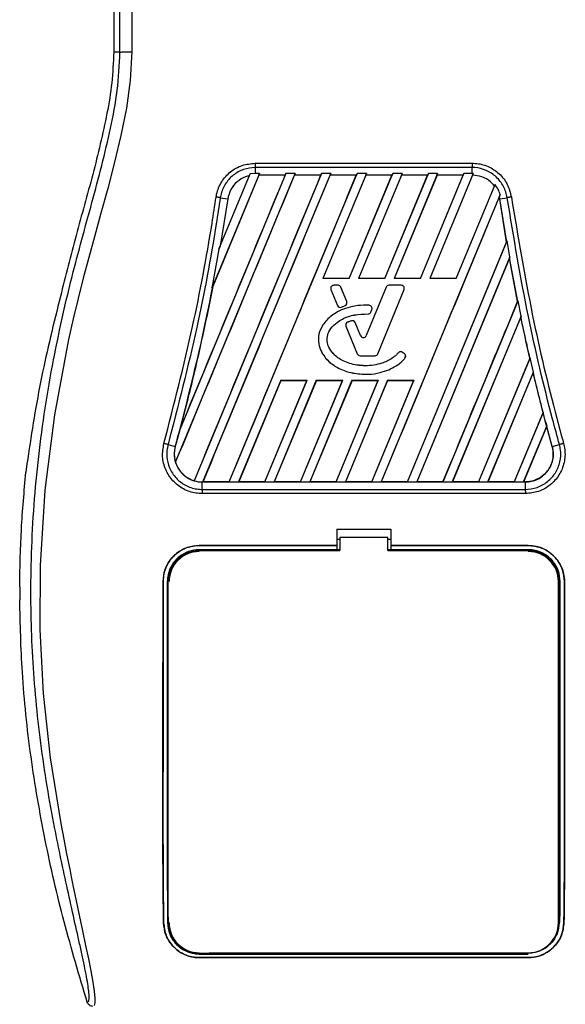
# Model space of a CAD drawing. Header units: millimetres. Extents: x 0 to 420, y 0 to 297.
# Tile 28 of 62: x 78.36 to 84.1, y 225.88 to 236.24. Entities that reach past the tile are written whole.
import ezdxf

# ---------------------------------------------------------------- set-up
doc = ezdxf.new("R2010")
doc.units = ezdxf.units.MM

msp = doc.modelspace()

# ---------------------------------------------------------------- linework, layer by layer
at = {"color": 7, "linetype": 'Continuous', "lineweight": 25}
for p, q in [((79.35188, 237.46562), (79.35188, 235.89627)), ((79.41754, 235.89627), (79.35188, 235.89627)), ((80.84137, 234.72786), (83.12276, 234.72786)), ((80.00185, 231.58193), (81.26054, 234.62069)), ((81.16312, 234.62069), (80.04962, 231.93247)), ((81.53778, 234.62069), (80.19843, 231.38721)), ((80.29076, 231.37491), (81.6352, 234.62069)), ((80.88588, 234.62069), (80.38538, 233.41238)), ((80.87941, 234.60162), (80.39443, 233.43132)), ((80.45854, 233.82421), (80.78638, 234.61568)), ((80.568, 231.37491), (81.91244, 234.62069)), ((80.78638, 234.61568), (80.77775, 234.59565)), ((80.84137, 234.62069), (80.78638, 234.61568)), ((80.84137, 234.68247), (80.84137, 234.62069)), ((83.12275, 234.68247), (80.84137, 234.68247)), ((80.88588, 234.62069), (80.84137, 234.62069)), ((80.87874, 234.60263), (80.88588, 234.62069)), ((81.1553, 234.60263), (80.87874, 234.60263)), ((80.87874, 234.60263), (80.87941, 234.60162)), ((81.15379, 234.60162), (80.87941, 234.60162)), ((81.1553, 234.60263), (81.15379, 234.60162)), ((81.1553, 234.60263), (81.16312, 234.62069)), ((81.26054, 234.62069), (81.16312, 234.62069)), ((81.26054, 234.62069), (81.2534, 234.60263)), ((81.52996, 234.60263), (81.2534, 234.60263)), ((81.25407, 234.60162), (81.2534, 234.60263)), ((81.52845, 234.60162), (81.25407, 234.60162)), ((81.52996, 234.60263), (81.52845, 234.60162)), ((81.52996, 234.60263), (81.53778, 234.62069)), ((81.6352, 234.62069), (81.53778, 234.62069)), ((82.00987, 234.62069), (81.55171, 233.5146)), ((82.0034, 234.60162), (81.55339, 233.51572)), ((81.6352, 234.62069), (81.62806, 234.60263)), ((81.90462, 234.60263), (81.62806, 234.60263)), ((81.62874, 234.60162), (81.62806, 234.60263)), ((81.90311, 234.60162), (81.62874, 234.60162)), ((81.8282, 233.51572), (82.27777, 234.60162)), ((81.82895, 233.5146), (82.2871, 234.62069)), ((81.90311, 234.60162), (81.90462, 234.60263)), ((81.91244, 234.62069), (81.90462, 234.60263)), ((82.00987, 234.62069), (81.91244, 234.62069)), ((82.38453, 234.62069), (81.92637, 233.5146)), ((82.37806, 234.60162), (81.92805, 233.51572)), ((82.00272, 234.60263), (82.00987, 234.62069)), ((82.27929, 234.60263), (82.00272, 234.60263)), ((82.00272, 234.60263), (82.0034, 234.60162)), ((82.27777, 234.60162), (82.0034, 234.60162)), ((82.20286, 233.51572), (82.65244, 234.60162)), ((82.20361, 233.5146), (82.66177, 234.62069)), ((82.27777, 234.60162), (82.27929, 234.60263)), ((82.2871, 234.62069), (82.27929, 234.60263)), ((82.38453, 234.62069), (82.2871, 234.62069)), ((82.75919, 234.62069), (82.30103, 233.5146)), ((82.75272, 234.60162), (82.30271, 233.51572)), ((82.37739, 234.60263), (82.38453, 234.62069)), ((82.65395, 234.60263), (82.37739, 234.60263)), ((82.37739, 234.60263), (82.37806, 234.60162)), ((82.65244, 234.60162), (82.37806, 234.60162)), ((82.57752, 233.51572), (83.0271, 234.60162)), ((82.57827, 233.5146), (83.03643, 234.62069)), ((82.65244, 234.60162), (82.65395, 234.60263)), ((82.66177, 234.62069), (82.65395, 234.60263)), ((82.75919, 234.62069), (82.66177, 234.62069)), ((83.13377, 234.62049), (82.6757, 233.5146)), ((82.75205, 234.60263), (82.75919, 234.62069)), ((83.02861, 234.60263), (82.75205, 234.60263)), ((82.75205, 234.60263), (82.75272, 234.60162)), ((83.0271, 234.60162), (82.75272, 234.60162)), ((83.0271, 234.60162), (83.02861, 234.60263)), ((83.03643, 234.62069), (83.02861, 234.60263)), ((83.12275, 234.62069), (83.03643, 234.62069)), ((83.12275, 234.62069), (83.12275, 234.68247)), ((83.13377, 234.62049), (83.12275, 234.62069)), ((83.1267, 234.6026), (83.13377, 234.62049)), ((82.95294, 233.5146), (83.36274, 234.50395)), ((83.36274, 234.50395), (83.35572, 234.48771)), ((83.41652, 234.39858), (82.16407, 231.37491)), ((83.40817, 234.37783), (83.41652, 234.39858)), ((80.551, 234.35247), (80.47063, 233.85372)), ((80.47333, 234.36516), (80.551, 234.35247)), ((83.40817, 234.37783), (83.4079, 234.37447)), ((83.41209, 234.35231), (83.4079, 234.37447)), ((83.41311, 234.35247), (83.40817, 234.37783)), ((83.41209, 234.35231), (83.41311, 234.35247)), ((83.48492, 233.89746), (83.41209, 234.35231)), ((83.41311, 234.35247), (83.49079, 234.36516)), ((83.48599, 233.89734), (83.41311, 234.35247)), ((82.44068, 231.37586), (83.48492, 233.89746)), ((82.44131, 231.37491), (83.49151, 233.91032)), ((83.48492, 233.89746), (83.48599, 233.89734)), ((83.49151, 233.91032), (83.48599, 233.89734)), ((83.51935, 233.74231), (83.49151, 233.91032)), ((80.45854, 233.82421), (80.38538, 233.41238)), ((80.47063, 233.85372), (80.45854, 233.82421)), ((83.51935, 233.74231), (82.53874, 231.37491)), ((83.51458, 233.72781), (82.54015, 231.37586)), ((83.51497, 233.73148), (83.51458, 233.72781)), ((83.60088, 233.27273), (83.51458, 233.72781)), ((83.51497, 233.73148), (83.51935, 233.74231)), ((83.60196, 233.27263), (83.51497, 233.73148)), ((81.55171, 233.5146), (81.55339, 233.51572)), ((81.82895, 233.5146), (81.55171, 233.5146)), ((81.8282, 233.51572), (81.55339, 233.51572)), ((81.8282, 233.51572), (81.82895, 233.5146)), ((81.92637, 233.5146), (81.92805, 233.51572)), ((82.20361, 233.5146), (81.92637, 233.5146)), ((82.20286, 233.51572), (81.92805, 233.51572)), ((82.20286, 233.51572), (82.20361, 233.5146)), ((82.30103, 233.5146), (82.30271, 233.51572)), ((82.57827, 233.5146), (82.30103, 233.5146)), ((82.57752, 233.51572), (82.30271, 233.51572)), ((82.57752, 233.51572), (82.57827, 233.5146)), ((82.95294, 233.5146), (82.6757, 233.5146)), ((80.38538, 233.41238), (80.39343, 233.43162)), ((80.39343, 233.43162), (80.39443, 233.43132)), ((81.63735, 233.39992), (81.63725, 233.39987)), ((81.63725, 233.39987), (81.70594, 233.23163)), ((81.63735, 233.39992), (81.70605, 233.23167)), ((81.66675, 233.44367), (81.66675, 233.44378)), ((81.71133, 233.44378), (81.66675, 233.44378)), ((81.71133, 233.44367), (81.66675, 233.44367)), ((81.71133, 233.44367), (81.71133, 233.44378)), ((81.74073, 233.42392), (81.74083, 233.42396)), ((81.80277, 233.27196), (81.74073, 233.42392)), ((81.80287, 233.272), (81.74083, 233.42396)), ((82.21609, 233.42396), (82.00796, 232.91418)), ((82.21619, 233.42392), (82.00806, 232.91414)), ((82.12988, 232.7229), (82.40629, 233.39992)), ((82.12998, 232.72286), (82.40639, 233.39987)), ((82.21619, 233.42392), (82.21609, 233.42396)), ((82.24559, 233.44367), (82.24559, 233.44378)), ((82.3769, 233.44378), (82.24559, 233.44378)), ((82.3769, 233.44367), (82.24559, 233.44367)), ((82.3769, 233.44367), (82.3769, 233.44378)), ((82.40629, 233.39992), (82.40639, 233.39987)), ((78.79115, 233.32511), (78.77823, 233.27306)), ((81.80277, 233.27196), (81.80287, 233.272)), ((82.81597, 231.37491), (83.60458, 233.27878)), ((83.60088, 233.27273), (83.60196, 233.27263)), ((83.60458, 233.27878), (83.60196, 233.27263)), ((83.63652, 233.12068), (83.60458, 233.27878)), ((81.70605, 233.23167), (81.70594, 233.23163)), ((81.74797, 233.2145), (81.7859, 233.23079)), ((81.74797, 233.2145), (81.74802, 233.21439)), ((81.74802, 233.21439), (81.78595, 233.23069)), ((81.7859, 233.23079), (81.78595, 233.23069)), ((82.04002, 233.23313), (82.04003, 233.23324)), ((82.05623, 233.16231), (82.06747, 233.18917)), ((82.05623, 233.16231), (82.05633, 233.16227)), ((82.05633, 233.16227), (82.06757, 233.18913)), ((82.06747, 233.18917), (82.06757, 233.18913)), ((81.81239, 233.05494), (81.81235, 233.05504)), ((81.85414, 233.06987), (81.8541, 233.06997)), ((81.89278, 233.05149), (81.89288, 233.05153)), ((81.94886, 232.91414), (81.89278, 233.05149)), ((81.94896, 232.91418), (81.89288, 233.05153)), ((82.02696, 233.14282), (82.02696, 233.14271)), ((83.63652, 233.12068), (82.9134, 231.37491)), ((83.63386, 233.11138), (82.91481, 231.37586)), ((83.63419, 233.11489), (83.63386, 233.11138)), ((83.63419, 233.11489), (83.63652, 233.12068)), ((81.79509, 233.01358), (81.79498, 233.01354)), ((81.79498, 233.01354), (81.91366, 232.72286)), ((81.79509, 233.01358), (81.91376, 232.7229)), ((81.94886, 232.91414), (81.94896, 232.91418)), ((82.00806, 232.91414), (82.00796, 232.91418)), ((82.34671, 232.73477), (82.34663, 232.73484)), ((82.39101, 232.73831), (82.39108, 232.73839)), ((82.41157, 232.72115), (82.39101, 232.73831)), ((82.41164, 232.72124), (82.39108, 232.73839)), ((81.91376, 232.7229), (81.91366, 232.72286)), ((81.94316, 232.70315), (81.94316, 232.70304)), ((81.94316, 232.70315), (82.10048, 232.70315)), ((81.94316, 232.70304), (82.10048, 232.70304)), ((82.10048, 232.70315), (82.10048, 232.70304)), ((82.12988, 232.7229), (82.12998, 232.72286)), ((82.41157, 232.72115), (82.41164, 232.72124)), ((82.41513, 232.67586), (82.41521, 232.67579)), ((83.72886, 232.67716), (83.19, 231.37586)), ((83.73213, 232.6822), (83.19064, 231.37491)), ((83.72995, 232.67707), (83.72886, 232.67716)), ((83.72995, 232.67707), (83.73213, 232.6822)), ((83.7669, 232.53094), (83.73213, 232.6822)), ((83.28806, 231.37491), (83.7669, 232.53094)), ((83.7648, 232.52303), (83.76507, 232.52639)), ((83.7669, 232.53094), (83.76507, 232.52639)), ((81.10854, 232.4447), (80.66542, 231.37491)), ((81.10926, 232.44362), (80.66684, 231.37586)), ((80.94203, 231.37586), (81.38416, 232.44362)), ((80.94266, 231.37491), (81.38578, 232.4447)), ((81.48321, 232.4447), (81.04008, 231.37491)), ((81.48393, 232.44362), (81.0415, 231.37586)), ((81.10854, 232.4447), (81.38578, 232.4447)), ((81.10926, 232.44362), (81.10854, 232.4447)), ((81.10926, 232.44362), (81.38416, 232.44362)), ((81.31669, 231.37586), (81.75883, 232.44362)), ((81.31732, 231.37491), (81.76044, 232.4447)), ((81.38578, 232.4447), (81.38416, 232.44362)), ((81.85787, 232.4447), (81.41475, 231.37491)), ((81.85859, 232.44362), (81.41616, 231.37586)), ((81.48321, 232.4447), (81.76044, 232.4447)), ((81.48393, 232.44362), (81.48321, 232.4447)), ((81.48393, 232.44362), (81.75883, 232.44362)), ((81.69135, 231.37586), (82.13349, 232.44362)), ((81.69199, 231.37491), (82.13511, 232.4447)), ((81.76044, 232.4447), (81.75883, 232.44362)), ((82.23253, 232.4447), (81.78941, 231.37491)), ((82.23325, 232.44362), (81.79083, 231.37586)), ((81.85787, 232.4447), (82.13511, 232.4447)), ((81.85859, 232.44362), (81.85787, 232.4447)), ((81.85859, 232.44362), (82.13349, 232.44362)), ((82.00295, 232.50756), (82.00295, 232.50745)), ((82.06602, 231.37586), (82.50815, 232.44362)), ((82.06665, 231.37491), (82.50977, 232.4447)), ((82.13511, 232.4447), (82.13349, 232.44362)), ((82.23253, 232.4447), (82.50977, 232.4447)), ((82.23325, 232.44362), (82.23253, 232.4447)), ((82.23325, 232.44362), (82.50815, 232.44362)), ((82.50977, 232.4447), (82.50815, 232.44362)), ((83.28948, 231.37586), (83.7648, 232.52303)), ((83.86759, 232.10743), (83.7648, 232.52303)), ((83.86759, 232.10743), (83.56467, 231.37586)), ((83.86906, 232.10826), (83.5653, 231.37491)), ((83.86868, 232.10736), (83.86759, 232.10743)), ((83.86868, 232.10736), (83.86906, 232.10826)), ((83.89177, 232.01851), (83.86906, 232.10826)), ((83.96485, 231.74681), (83.89177, 232.01851)), ((80.04962, 231.93247), (80.05458, 231.94713)), ((83.66272, 231.37491), (83.90636, 231.9631)), ((83.66414, 231.37586), (83.90615, 231.9599)), ((83.90615, 231.9599), (83.90636, 231.9631)), ((83.96385, 231.74653), (83.90615, 231.9599)), ((79.92356, 231.76832), (79.99927, 231.74681)), ((79.9993, 231.7468), (79.99927, 231.74681)), ((83.96385, 231.74653), (83.96485, 231.74681)), ((83.96485, 231.74681), (84.04055, 231.76832)), ((78.43895, 231.56479), (78.4287, 231.47806)), ((80.00185, 231.58193), (80.00288, 231.58189)), ((80.19788, 231.38836), (80.19843, 231.38721)), ((80.28254, 231.37491), (80.28254, 231.3748)), ((80.28254, 231.37491), (80.29076, 231.37491)), ((80.28254, 231.29697), (80.28254, 231.3748)), ((80.28254, 231.3748), (83.68157, 231.3748)), ((80.28254, 231.29697), (83.68157, 231.29697)), ((80.29217, 231.37586), (80.29076, 231.37491)), ((80.56737, 231.37586), (80.29217, 231.37586)), ((80.56737, 231.37586), (80.568, 231.37491)), ((80.568, 231.37491), (80.66542, 231.37491)), ((80.66542, 231.37491), (80.66684, 231.37586)), ((80.94203, 231.37586), (80.66684, 231.37586)), ((80.94203, 231.37586), (80.94266, 231.37491)), ((80.94266, 231.37491), (81.04008, 231.37491)), ((81.04008, 231.37491), (81.0415, 231.37586)), ((81.31669, 231.37586), (81.0415, 231.37586)), ((81.31669, 231.37586), (81.31732, 231.37491)), ((81.31732, 231.37491), (81.41475, 231.37491)), ((81.41475, 231.37491), (81.41616, 231.37586)), ((81.69135, 231.37586), (81.41616, 231.37586)), ((81.69135, 231.37586), (81.69199, 231.37491)), ((81.69199, 231.37491), (81.78941, 231.37491)), ((81.78941, 231.37491), (81.79083, 231.37586)), ((82.06602, 231.37586), (81.79083, 231.37586)), ((82.06602, 231.37586), (82.06665, 231.37491)), ((82.06665, 231.37491), (82.16407, 231.37491)), ((82.16407, 231.37491), (82.16549, 231.37586)), ((82.44068, 231.37586), (82.16549, 231.37586)), ((82.44068, 231.37586), (82.44131, 231.37491)), ((82.44131, 231.37491), (82.53874, 231.37491)), ((82.53874, 231.37491), (82.54015, 231.37586)), ((82.81534, 231.37586), (82.54015, 231.37586)), ((82.81534, 231.37586), (82.81597, 231.37491)), ((82.81597, 231.37491), (82.9134, 231.37491)), ((82.9134, 231.37491), (82.91481, 231.37586)), ((83.19, 231.37586), (82.91481, 231.37586)), ((83.19064, 231.37491), (83.19, 231.37586)), ((83.19064, 231.37491), (83.28806, 231.37491)), ((83.28948, 231.37586), (83.28806, 231.37491)), ((83.56467, 231.37586), (83.28948, 231.37586)), ((83.5653, 231.37491), (83.56467, 231.37586)), ((83.5653, 231.37491), (83.66272, 231.37491)), ((83.66414, 231.37586), (83.66272, 231.37491)), ((83.68157, 231.37586), (83.66414, 231.37586)), ((83.68157, 231.37586), (83.68157, 231.3748)), ((83.68157, 231.3748), (83.68157, 231.29697)), ((83.68158, 231.25264), (80.28254, 231.25264)), ((81.69885, 230.87782), (82.26527, 230.87782)), ((81.69885, 230.87782), (81.69885, 230.70686)), ((82.26527, 230.87782), (82.26527, 230.70686)), ((81.73032, 230.76979), (81.69885, 230.76979)), ((81.73032, 230.7919), (81.73032, 230.65344)), ((82.2338, 230.7919), (81.73032, 230.7919)), ((82.2338, 230.65344), (82.2338, 230.7919)), ((82.26527, 230.76979), (82.2338, 230.76979)), ((80.25134, 230.70686), (81.69885, 230.70686)), ((80.25134, 230.70631), (80.25134, 230.70686)), ((81.69885, 230.70631), (80.25134, 230.70631)), ((81.69885, 230.66233), (80.25134, 230.66233)), ((81.69885, 230.70686), (81.69885, 230.70631)), ((81.69885, 230.70631), (81.69885, 230.66233)), ((81.69885, 230.66233), (81.69885, 230.65958)), ((82.26527, 230.70686), (83.71277, 230.70686)), ((82.26527, 230.70686), (82.26527, 230.70631)), ((82.26527, 230.70631), (82.26527, 230.66233)), ((83.71277, 230.70631), (82.26527, 230.70631)), ((83.71277, 230.66233), (82.26527, 230.66233)), ((82.26527, 230.66233), (82.26527, 230.65958)), ((83.71277, 230.70631), (83.71277, 230.70686)), ((80.51739, 230.65937), (80.29997, 230.65937)), ((81.73032, 230.65958), (81.69885, 230.65958)), ((82.26527, 230.65958), (82.2338, 230.65958)), ((83.66415, 230.65937), (83.44672, 230.65937)), ((78.36329, 230.27245), (78.36329, 230.13674)), ((79.87142, 230.32652), (79.87087, 230.32652)), ((84.02965, 226.73921), (84.02965, 230.32651)), ((84.0927, 230.32652), (84.09325, 230.32652)), ((79.87695, 226.73891), (79.87636, 226.7389)), ((84.08716, 226.73891), (84.08776, 226.7389)), ((80.29343, 226.41217), (80.28882, 226.41649)), ((81.94026, 226.41694), (81.94529, 226.4119)), ((81.94529, 226.41694), (81.94529, 226.4119)), ((82.01882, 226.4119), (82.02384, 226.41692)), ((82.01882, 226.4119), (82.01882, 226.41692)), ((83.44018, 226.41217), (83.43549, 226.41657)), ((80.25134, 226.40937), (83.71277, 226.40937)), ((80.25134, 226.37174), (83.71277, 226.37174)), ((80.25134, 226.37174), (80.25134, 226.37106)), ((83.71277, 226.37106), (80.25134, 226.37106)), ((80.29343, 226.41217), (80.52393, 226.41217)), ((82.01882, 226.4119), (81.94529, 226.4119)), ((83.44018, 226.41217), (83.67069, 226.41217)), ((83.71277, 226.37174), (83.71277, 226.37106))]:
    msp.add_line(p, q, dxfattribs=at)
at = {"color": 7, "linetype": 'Continuous', "lineweight": 25, "flags": 128}
for points in [[(79.54293, 235.89976), (79.52663, 235.59881), (79.48546, 235.30697), (79.42862, 235.02117), (79.36174, 234.73945), (79.28915, 234.46215), (79.2182, 234.20381), (79.14879, 233.95421), (79.08928, 233.7373), (79.03186, 233.51999), (78.9775, 233.30371), (78.92663, 233.08948), (78.87833, 232.87291), (78.72983, 232.08093), (78.62904, 231.28867), (78.57857, 230.4979), (78.57632, 229.82437), (78.61185, 229.14922), (78.68482, 228.47217), (78.79579, 227.78198), (78.82687, 227.61794), (78.85695, 227.46483), (78.88956, 227.30153), (78.898, 227.25946), (78.90948, 227.20243), (78.91977, 227.15164), (78.92251, 227.13807), (78.92328, 227.13426), (78.92351, 227.13311), (78.9236, 227.13267), (78.92363, 227.13253), (78.92364, 227.13248), (78.92364, 227.13246), (78.92365, 227.13245), (78.92365, 227.13245), (78.92365, 227.13245), (78.92365, 227.13245), (78.92365, 227.13244), (78.95719, 226.97042), (78.98937, 226.81782), (79.02432, 226.65294), (79.05704, 226.49756), (79.08548, 226.35928), (79.11067, 226.23068), (79.13139, 226.11461), (79.14564, 226.019), (79.15287, 225.9457), (79.15298, 225.89597), (79.14651, 225.86748)], [(80.25134, 230.65344), (80.60379, 230.65344), (81.73032, 230.65344)], [(82.2338, 230.65344), (82.86319, 230.65344), (83.71277, 230.65344)]]:
    msp.add_lwpolyline(points, dxfattribs=at)
at = {"color": 7, "linetype": 'Continuous', "lineweight": 25}
for centre, radius, start, end in [((81.66675, 233.41192), 0.03186, 90, 202.209257), ((81.66675, 233.41192), 0.03175, 90, 202.209257), ((81.71133, 233.41192), 0.03186, 22.209268, 90), ((81.71133, 233.41192), 0.03175, 22.209268, 90), ((82.24559, 233.41192), 0.03186, 90, 157.790711), ((82.24559, 233.41192), 0.03175, 90, 157.790711), ((82.3769, 233.41192), 0.03186, 337.790712, 90), ((82.3769, 233.41192), 0.03175, 337.790712, 90), ((81.77337, 233.25996), 0.03175, 293.245837, 22.209268), ((81.77337, 233.25996), 0.03186, 293.245837, 22.209268), ((81.73544, 233.24367), 0.03186, 202.209257, 293.245837), ((81.73544, 233.24367), 0.03175, 202.209257, 293.245837), ((82.02694, 233.17457), 0.03175, 270.034995, 337.290493), ((82.02694, 233.17457), 0.03186, 270.034995, 337.290493), ((82.03818, 233.20143), 0.03175, 337.290493, 86.671349), ((82.03818, 233.20143), 0.03186, 337.290493, 86.671349), ((81.82448, 233.02558), 0.03186, 112.378703, 202.209291), ((81.82448, 233.02558), 0.03175, 112.378703, 202.209291), ((81.86339, 233.03949), 0.03186, 22.209261, 106.934979), ((81.86339, 233.03949), 0.03175, 22.209261, 106.934979), ((81.97846, 232.92622), 0.03197, 202.209261, 337.790711), ((81.97846, 232.92622), 0.03186, 202.209261, 337.790711), ((82.37067, 232.71393), 0.03186, 50.16689, 138.977091), ((82.37067, 232.71393), 0.03175, 50.16689, 138.977091), ((81.94316, 232.73491), 0.03186, 202.209291, 270), ((81.94316, 232.73491), 0.03175, 202.209291, 270), ((82.10048, 232.73491), 0.03175, 270, 337.790712), ((82.10048, 232.73491), 0.03186, 270, 337.790712), ((82.39124, 232.69677), 0.03175, 318.805903, 50.16689), ((82.39124, 232.69677), 0.03186, 318.805903, 50.16689), ((105.22005, 237.60652), 22.04817, 194.681483, 194.830401), ((58.74406, 237.60652), 22.04817, 344.587332, 345.087235), ((80.28254, 231.66872), 0.2938, 164.587332, 197.180089), ((80.28254, 231.66872), 0.2938, 253.364009, 270), ((80.25134, 230.32651), 0.31687, 90, 180), ((83.71277, 230.32651), 0.31687, 0, 90), ((80.25134, 226.73921), 0.31687, 180, 270), ((83.71277, 226.73921), 0.31687, 270, 0)]:
    msp.add_arc(centre, radius, start, end, dxfattribs=at)
for points, knots in [([(79.49684, 242.97647), (79.4987, 242.97592), (79.50243, 242.97481), (79.50751, 242.96447), (79.51132, 242.94902), (79.51409, 242.93159), (79.51612, 242.91547), (79.51794, 242.8977), (79.51968, 242.87746), (79.52157, 242.85328), (79.52546, 242.79822), (79.53212, 242.70658), (79.5402, 242.58709), (79.548, 242.44872), (79.55517, 242.28505), (79.56135, 242.07369), (79.56519, 241.8224), (79.56652, 241.56906), (79.56654, 241.32358), (79.56585, 241.07755), (79.56476, 240.84376), (79.56363, 240.63616), (79.56276, 240.48773), (79.56195, 240.35407), (79.5612, 240.23263), (79.5604, 240.10503), (79.55954, 239.97117), (79.55862, 239.831), (79.55763, 239.68083), (79.55647, 239.50733), (79.55504, 239.29574), (79.5533, 239.03352), (79.55144, 238.74701), (79.54953, 238.43849), (79.54784, 238.14513), (79.54624, 237.84454), (79.54472, 237.5127), (79.54337, 237.13676), (79.54246, 236.72105), (79.54219, 236.31073), (79.54269, 236.03456), (79.54293, 235.89976)], [0, 0, 0, 0, 0.01040061, 0.02080672, 0.03106116, 0.03614099, 0.04145683, 0.04698488, 0.05107961, 0.056575, 0.06335413, 0.08477825, 0.10578404, 0.12644249, 0.15396653, 0.18250697, 0.21827305, 0.25692616, 0.28371553, 0.31573913, 0.35433978, 0.37618226, 0.39782595, 0.41302567, 0.42902685, 0.44584073, 0.46347795, 0.48194851, 0.50126173, 0.52284596, 0.55053669, 0.58490472, 0.6264984, 0.66378186, 0.70683381, 0.74242415, 0.78255841, 0.83794342, 0.89093876, 0.94676606, 1, 1, 1, 1]), ([(79.41754, 235.89627), (79.41709, 236.06596), (79.41619, 236.41107), (79.4144, 236.93722), (79.4123, 237.47262), (79.41001, 237.98806), (79.40762, 238.47716), (79.40579, 238.82681), (79.40452, 239.06131), (79.40385, 239.18213), (79.40317, 239.30528), (79.40247, 239.43075), (79.40174, 239.55854), (79.401, 239.68668), (79.40022, 239.8221), (79.39934, 239.97172), (79.39833, 240.14446), (79.39717, 240.34032), (79.39593, 240.55025), (79.39455, 240.78308), (79.39298, 241.03356), (79.39098, 241.30068), (79.38835, 241.55296), (79.38463, 241.78407), (79.37934, 241.99301), (79.37153, 242.18866), (79.36235, 242.34796), (79.35309, 242.48088), (79.34453, 242.58882), (79.33703, 242.68174), (79.32973, 242.74135), (79.32411, 242.76606), (79.3194, 242.77827), (79.31556, 242.78441), (79.3115, 242.78764), (79.30873, 242.78766), (79.30732, 242.78767)], [0, 0, 0, 0, 0.06946876, 0.14129082, 0.21546943, 0.28878046, 0.35249328, 0.41592792, 0.43212319, 0.44863682, 0.46546884, 0.48261925, 0.50008806, 0.51787528, 0.53516899, 0.55562395, 0.57924015, 0.60601761, 0.63595633, 0.6653451, 0.70151587, 0.73871879, 0.77505525, 0.80544439, 0.8348007, 0.86386977, 0.89313471, 0.91269266, 0.93347159, 0.95287654, 0.9643483, 0.97519881, 0.98089522, 0.9869973, 0.99335869, 1, 1, 1, 1]), ([(79.07321, 225.90245), (79.07789, 225.90383), (79.08721, 225.90659), (79.09385, 225.9339), (79.09392, 225.98112), (79.08644, 226.0509), (79.07169, 226.14209), (79.05054, 226.25197), (79.02418, 226.37744), (78.98415, 226.55987), (78.92768, 226.81001), (78.85844, 227.12435), (78.788, 227.45224), (78.68252, 227.97056), (78.56785, 228.68224), (78.48681, 229.58919), (78.4726, 230.53489), (78.53617, 231.5187), (78.6839, 232.53387), (78.85979, 233.33511), (79.01627, 233.92627), (79.12368, 234.31517), (79.22827, 234.70453), (79.32092, 235.09615), (79.39788, 235.49264), (79.41097, 235.76145), (79.41754, 235.89627)], [0, 0, 0, 0, 0.01540227, 0.03061858, 0.04589778, 0.0611515, 0.07635239, 0.09167591, 0.1069667, 0.12239636, 0.15311965, 0.18413953, 0.21464534, 0.24575549, 0.32956556, 0.41290917, 0.49608211, 0.58959241, 0.68386766, 0.7780859, 0.81510034, 0.85211963, 0.88910287, 0.92601797, 0.9628961, 1, 1, 1, 1]), ([(79.35188, 235.89627), (79.34744, 235.78843), (79.33857, 235.5726), (79.26431, 235.14235), (79.13533, 234.60793), (78.95343, 233.96997), (78.84524, 233.54006), (78.79115, 233.32511)], [0, 0, 0, 0, 0.12264871, 0.2454767, 0.49573627, 0.74787131, 1, 1, 1, 1]), ([(79.41754, 235.89627), (79.42041, 235.89669), (79.42637, 235.89756), (79.45598, 235.89869), (79.49677, 235.89952), (79.52791, 235.89968), (79.54293, 235.89976)], [0, 0, 0, 0, 0.24120147, 0.5, 0.75879853, 1, 1, 1, 1]), ([(80.42908, 234.37201), (80.43084, 234.38217), (80.44052, 234.43835), (80.48148, 234.53638), (80.57604, 234.64215), (80.70083, 234.71403), (80.79452, 234.72325), (80.84137, 234.72786)], [0, 0, 0, 0, 0.05239604, 0.28950373, 0.5264141, 0.76321943, 1, 1, 1, 1]), ([(83.12276, 234.72786), (83.13291, 234.72763), (83.1897, 234.72632), (83.29254, 234.70032), (83.41112, 234.62229), (83.50065, 234.50925), (83.52357, 234.41777), (83.53503, 234.37203)], [0, 0, 0, 0, 0.05157188, 0.28848308, 0.52553485, 0.76276029, 1, 1, 1, 1]), ([(80.00288, 231.58189), (80.2114, 232.08519), (80.62842, 233.09181), (81.04552, 234.09835), (81.25407, 234.60162)], [0, 0, 0, 0, 0.50000151, 1, 1, 1, 1]), ([(81.15379, 234.60162), (80.97063, 234.15921), (80.6043, 233.27438), (80.23782, 232.38956), (80.05458, 231.94713)], [0, 0, 0, 0, 0.49998744, 1, 1, 1, 1]), ([(81.52845, 234.60162), (81.30671, 234.06608), (80.86323, 232.99499), (80.41966, 231.92391), (80.19788, 231.38836)], [0, 0, 0, 0, 0.499994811, 1, 1, 1, 1]), ([(80.29217, 231.37586), (80.51492, 231.9135), (80.96041, 232.98878), (81.40596, 234.06401), (81.62874, 234.60162)], [0, 0, 0, 0, 0.50000118, 1, 1, 1, 1]), ([(80.84137, 234.68247), (80.84137, 234.68247), (80.79978, 234.68247), (80.71592, 234.66826), (80.60475, 234.60662), (80.52003, 234.51171), (80.48406, 234.42431), (80.47469, 234.37428), (80.47333, 234.36517), (80.47333, 234.36516)], [0, 0, 0, 0, 0.00000716, 0.23669696, 0.4734509, 0.71037342, 0.94755892, 0.99999284, 1, 1, 1, 1]), ([(80.56737, 231.37586), (80.79001, 231.91348), (81.2353, 232.98874), (81.68051, 234.06399), (81.90311, 234.60162)], [0, 0, 0, 0, 0.50000118, 1, 1, 1, 1]), ([(83.49079, 234.36516), (83.49079, 234.36517), (83.48462, 234.40641), (83.45809, 234.48744), (83.38053, 234.58842), (83.27405, 234.65812), (83.18246, 234.68064), (83.13181, 234.68247), (83.12275, 234.68247), (83.12275, 234.68247)], [0, 0, 0, 0, 0.00000716, 0.2373779, 0.47461618, 0.71161914, 0.9484337, 0.99999284, 1, 1, 1, 1]), ([(83.35572, 234.48771), (83.34251, 234.50284), (83.30652, 234.54407), (83.22803, 234.59093), (83.16005, 234.59876), (83.1267, 234.6026)], [0, 0, 0, 0, 0.22811448, 0.62140948, 1, 1, 1, 1]), ([(80.77775, 234.59565), (80.76475, 234.59219), (80.71825, 234.57982), (80.64609, 234.53585), (80.57714, 234.45416), (80.55972, 234.38636), (80.551, 234.35247)], [0, 0, 0, 0, 0.11454619, 0.40964553, 0.70479595, 1, 1, 1, 1]), ([(83.41652, 234.39858), (83.41024, 234.41714), (83.39748, 234.45489), (83.37445, 234.48741), (83.36274, 234.50395)], [0, 0, 0, 0, 0.49167818, 1, 1, 1, 1]), ([(79.88044, 231.78036), (79.98602, 232.18927), (80.1839, 232.95558), (80.34505, 233.82499), (80.41508, 234.28086), (80.42908, 234.37201)], [0, 0, 0, 0, 0.47789779, 0.89561471, 1, 1, 1, 1]), ([(80.47333, 234.36516), (80.4593, 234.27384), (80.38912, 233.81712), (80.22753, 232.946), (80.02933, 232.17812), (79.92356, 231.76832)], [0, 0, 0, 0, 0.10437784, 0.52202684, 1, 1, 1, 1]), ([(80.47333, 234.36516), (80.47028, 234.36566), (80.46417, 234.36664), (80.45319, 234.36836), (80.44139, 234.37016), (80.43319, 234.37139), (80.42908, 234.37201)], [0, 0, 0, 0, 0.25, 0.5, 0.75, 1, 1, 1, 1]), ([(83.4079, 234.37447), (83.20083, 233.8747), (82.78669, 232.87517), (82.37255, 231.87563), (82.16549, 231.37586)], [0, 0, 0, 0, 0.49999932, 1, 1, 1, 1]), ([(84.04055, 231.76832), (84.01637, 231.85744), (83.89543, 232.30313), (83.69031, 233.16505), (83.56024, 233.94739), (83.49079, 234.36516)], [0, 0, 0, 0, 0.10431994, 0.52169621, 1, 1, 1, 1]), ([(83.53503, 234.37203), (83.60432, 233.95501), (83.73404, 233.17421), (83.93884, 232.31403), (84.05955, 231.86928), (84.08368, 231.78034)], [0, 0, 0, 0, 0.47837414, 0.89568468, 1, 1, 1, 1]), ([(80.39343, 233.43162), (80.37498, 233.33786), (80.33797, 233.14978), (80.27841, 232.87144), (80.21554, 232.59379), (80.14993, 232.32103), (80.07822, 232.03767), (80.0267, 231.84785), (79.99927, 231.74681)], [0, 0, 0, 0, 0.16562597, 0.33226375, 0.49337027, 0.65906192, 0.81852065, 1, 1, 1, 1]), ([(80.05458, 231.94713), (80.14623, 232.31076), (80.27031, 232.8031), (80.36871, 233.30111), (80.39443, 233.43132)], [0, 0, 0, 0, 0.73854797, 1, 1, 1, 1]), ([(78.77823, 233.27306), (78.70886, 232.99119), (78.5699, 232.42651), (78.48265, 231.85234), (78.43895, 231.56479)], [0, 0, 0, 0, 0.49918594, 1, 1, 1, 1]), ([(82.81534, 231.37586), (82.9616, 231.72909), (83.2234, 232.36139), (83.48529, 232.99367), (83.60088, 233.27273)], [0, 0, 0, 0, 0.55865056, 1, 1, 1, 1]), ([(82.04003, 233.23324), (82.02997, 233.23369), (81.97951, 233.23597), (81.89489, 233.22961), (81.79298, 233.20436), (81.71003, 233.16853), (81.64372, 233.12625), (81.59211, 233.07918), (81.54296, 233.01687), (81.50413, 232.93251), (81.50277, 232.8318), (81.52869, 232.75615), (81.56332, 232.6989), (81.61608, 232.63697), (81.69003, 232.58358), (81.77525, 232.54534), (81.87333, 232.51507), (81.95069, 232.51052), (82.00295, 232.50745)], [0, 0, 0, 0, 0.02164852, 0.10856956, 0.18114399, 0.24640746, 0.30191158, 0.34940667, 0.39578704, 0.47203869, 0.54418643, 0.60641958, 0.64144693, 0.68756284, 0.78047139, 0.83427928, 0.88806014, 1, 1, 1, 1]), ([(82.04002, 233.23313), (82.02996, 233.23358), (81.9795, 233.23586), (81.89489, 233.2295), (81.793, 233.20424), (81.71006, 233.16842), (81.64377, 233.12615), (81.59218, 233.07909), (81.54305, 233.0168), (81.50423, 232.93247), (81.50289, 232.83181), (81.52879, 232.75619), (81.56341, 232.69896), (81.61616, 232.63705), (81.69009, 232.58367), (81.77529, 232.54544), (81.87335, 232.51518), (81.9507, 232.51063), (82.00295, 232.50756)], [0, 0, 0, 0, 0.02165396, 0.10859695, 0.18117437, 0.24643927, 0.30194176, 0.34943533, 0.3958126, 0.47205383, 0.54419063, 0.60641367, 0.64143728, 0.68755207, 0.78045828, 0.83426726, 0.8880492, 1, 1, 1, 1]), ([(82.34671, 232.73477), (82.33986, 232.72736), (82.306, 232.69077), (82.24614, 232.65237), (82.16376, 232.61959), (82.05823, 232.59507), (81.94258, 232.59604), (81.83542, 232.6194), (81.74818, 232.65331), (81.66812, 232.70962), (81.61437, 232.78622), (81.59268, 232.85556), (81.59946, 232.92514), (81.63526, 232.99631), (81.69408, 233.04962), (81.77631, 233.10311), (81.88733, 233.13824), (81.97942, 233.14126), (82.02696, 233.14282)], [0, 0, 0, 0, 0.02048151, 0.10123706, 0.1411481, 0.20053395, 0.32025982, 0.37209728, 0.4227446, 0.50983388, 0.56613734, 0.6101353, 0.65451252, 0.70460974, 0.76844106, 0.8131858, 0.90357765, 1, 1, 1, 1]), ([(82.34663, 232.73484), (82.33978, 232.72744), (82.30592, 232.69085), (82.24607, 232.65246), (82.16371, 232.61969), (82.0582, 232.59518), (81.94258, 232.59615), (81.83545, 232.61951), (81.74823, 232.65341), (81.66819, 232.7097), (81.61447, 232.78627), (81.59279, 232.85557), (81.59957, 232.92511), (81.63536, 232.99625), (81.69415, 233.04953), (81.77635, 233.10301), (81.88735, 233.13813), (81.97943, 233.14115), (82.02696, 233.14271)], [0, 0, 0, 0, 0.0204876, 0.10124655, 0.14115925, 0.20055111, 0.32028904, 0.37212729, 0.42277659, 0.50986507, 0.56615707, 0.61014236, 0.65450704, 0.70459387, 0.7684171, 0.81316291, 0.90355695, 1, 1, 1, 1]), ([(81.8541, 233.06997), (81.8493, 233.06846), (81.83985, 233.06548), (81.82593, 233.06049), (81.81688, 233.05686), (81.81235, 233.05504)], [0, 0, 0, 0, 0.34058582, 0.67013257, 1, 1, 1, 1]), ([(81.85414, 233.06987), (81.84933, 233.06835), (81.83989, 233.06537), (81.82597, 233.06038), (81.81692, 233.05676), (81.81239, 233.05494)], [0, 0, 0, 0, 0.340666, 0.67017272, 1, 1, 1, 1]), ([(83.72886, 232.67716), (83.7016, 232.79836), (83.66908, 232.94292), (83.63876, 233.08795), (83.63386, 233.11138)], [0, 0, 0, 0, 0.838408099, 1, 1, 1, 1]), ([(83.72995, 232.67707), (83.71356, 232.74935), (83.68052, 232.89504), (83.64971, 233.04122), (83.63419, 233.11489)], [0, 0, 0, 0, 0.49605747, 1, 1, 1, 1]), ([(82.00295, 232.50756), (82.01302, 232.50771), (82.06355, 232.5085), (82.14616, 232.52079), (82.27006, 232.5612), (82.3596, 232.61594), (82.40692, 232.667), (82.41513, 232.67586)], [0, 0, 0, 0, 0.06610308, 0.33163384, 0.54336895, 0.92075075, 1, 1, 1, 1]), ([(82.00295, 232.50745), (82.01302, 232.5076), (82.06355, 232.50839), (82.14617, 232.52068), (82.27009, 232.56109), (82.35966, 232.61584), (82.40699, 232.66692), (82.41521, 232.67579)], [0, 0, 0, 0, 0.06608953, 0.33156545, 0.54330389, 0.92069575, 1, 1, 1, 1]), ([(83.86868, 232.10736), (83.85686, 232.1536), (83.83405, 232.24282), (83.79948, 232.38249), (83.77712, 232.47601), (83.76507, 232.52639)], [0, 0, 0, 0, 0.33173267, 0.63995822, 1, 1, 1, 1]), ([(80.28254, 231.25264), (80.26131, 231.25363), (80.19339, 231.25677), (80.08244, 231.29504), (79.96947, 231.38198), (79.89258, 231.50167), (79.85641, 231.64105), (79.87243, 231.73392), (79.88044, 231.78036)], [0, 0, 0, 0, 0.08333741, 0.26669078, 0.45002272, 0.63333664, 0.81664971, 1, 1, 1, 1]), ([(79.92356, 231.76832), (79.92059, 231.76916), (79.91464, 231.77084), (79.90393, 231.77384), (79.89243, 231.77704), (79.88444, 231.77925), (79.88044, 231.78036)], [0, 0, 0, 0, 0.24999996, 0.49999994, 0.74999996, 1, 1, 1, 1]), ([(79.92356, 231.76832), (79.92356, 231.76831), (79.91248, 231.72815), (79.90387, 231.64336), (79.9338, 231.51961), (80.00304, 231.41259), (80.10376, 231.33455), (80.20289, 231.30158), (80.26359, 231.29697), (80.28254, 231.29697), (80.28254, 231.29697)], [0, 0, 0, 0, 0.00000554, 0.18327423, 0.3665623, 0.54987941, 0.73323888, 0.91663586, 0.99999446, 1, 1, 1, 1]), ([(79.99927, 231.74681), (79.99479, 231.72511), (79.98564, 231.68084), (79.99157, 231.6123), (80.01247, 231.54598), (80.04796, 231.48742), (80.09538, 231.43884), (80.15173, 231.40284), (80.21541, 231.37925), (80.26016, 231.37629), (80.28254, 231.3748)], [0, 0, 0, 0, 0.12266846, 0.2503669, 0.37732332, 0.5066033, 0.62729133, 0.75168036, 0.87581545, 1, 1, 1, 1]), ([(83.68157, 231.29697), (83.68158, 231.29697), (83.72329, 231.29697), (83.80738, 231.31125), (83.91878, 231.37309), (84.00351, 231.46835), (84.0519, 231.58618), (84.05728, 231.69043), (84.04559, 231.75008), (84.04056, 231.76831), (84.04055, 231.76832)], [0, 0, 0, 0, 0.00000554, 0.18345826, 0.36687747, 0.55024271, 0.73355513, 0.91681903, 0.99999446, 1, 1, 1, 1]), ([(83.68157, 231.3748), (83.70388, 231.37628), (83.749, 231.37926), (83.81226, 231.40282), (83.86971, 231.43949), (83.91509, 231.4864), (83.95103, 231.54498), (83.97333, 231.61281), (83.97833, 231.68401), (83.96887, 231.72808), (83.96485, 231.74681)], [0, 0, 0, 0, 0.12376551, 0.2503736, 0.37032558, 0.50050352, 0.60947439, 0.75007181, 0.89378122, 1, 1, 1, 1]), ([(83.96385, 231.74653), (83.96672, 231.73422), (83.97706, 231.68996), (83.97399, 231.60995), (83.94271, 231.52811), (83.89092, 231.45862), (83.82144, 231.40527), (83.74369, 231.37869), (83.69624, 231.37653), (83.68157, 231.37586)], [0, 0, 0, 0, 0.07062241, 0.25381881, 0.43701818, 0.55169136, 0.73487546, 0.91805977, 1, 1, 1, 1]), ([(84.08368, 231.78034), (84.08837, 231.75965), (84.10337, 231.69338), (84.09596, 231.5763), (84.04214, 231.44431), (83.94713, 231.33838), (83.82231, 231.26649), (83.72849, 231.25726), (83.68158, 231.25264)], [0, 0, 0, 0, 0.08320713, 0.2665167, 0.44984543, 0.63320002, 0.81658718, 1, 1, 1, 1]), ([(80.00288, 231.58189), (80.00632, 231.57197), (80.02051, 231.53107), (80.06359, 231.46651), (80.13133, 231.41275), (80.18004, 231.3949), (80.19788, 231.38836)], [0, 0, 0, 0, 0.11036915, 0.45546473, 0.80052667, 1, 1, 1, 1]), ([(78.36329, 230.27245), (78.3669, 230.47354), (78.37413, 230.8762), (78.4105, 231.27728), (78.4287, 231.47806)], [0, 0, 0, 0, 0.49941172, 1, 1, 1, 1]), ([(79.87087, 230.32652), (79.87509, 230.36929), (79.88353, 230.45484), (79.94918, 230.56885), (80.04579, 230.65488), (80.15275, 230.70039), (80.22337, 230.70502), (80.25134, 230.70686)], [0, 0, 0, 0, 0.21474819, 0.42949365, 0.64433813, 0.85913498, 1, 1, 1, 1]), ([(80.25134, 230.70631), (80.20863, 230.70211), (80.12321, 230.69371), (80.00939, 230.62821), (79.92345, 230.53184), (79.87793, 230.42505), (79.87327, 230.35449), (79.87142, 230.32652)], [0, 0, 0, 0, 0.21472397, 0.42944923, 0.64408755, 0.85894338, 1, 1, 1, 1]), ([(80.25134, 230.66233), (80.21358, 230.65862), (80.13806, 230.65119), (80.03741, 230.59329), (79.96145, 230.50807), (79.92121, 230.41365), (79.91709, 230.35126), (79.91546, 230.32651)], [0, 0, 0, 0, 0.214703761, 0.429407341, 0.644116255, 0.858836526, 1, 1, 1, 1]), ([(83.71277, 230.70686), (83.75554, 230.70265), (83.84108, 230.69424), (83.95511, 230.62865), (84.04117, 230.53209), (84.08674, 230.42514), (84.0914, 230.35451), (84.09325, 230.32652)], [0, 0, 0, 0, 0.21471698, 0.42943093, 0.64424617, 0.85905702, 1, 1, 1, 1]), ([(84.0927, 230.32652), (84.08848, 230.36923), (84.08005, 230.45466), (84.01449, 230.56847), (83.91808, 230.65437), (83.81128, 230.69984), (83.74074, 230.70447), (83.71277, 230.70631)], [0, 0, 0, 0, 0.21475926, 0.42951945, 0.64419924, 0.85896194, 1, 1, 1, 1]), ([(84.04865, 230.32651), (84.04493, 230.36428), (84.03749, 230.4398), (83.97956, 230.54045), (83.89431, 230.61639), (83.79988, 230.65661), (83.73751, 230.66071), (83.71277, 230.66233)], [0, 0, 0, 0, 0.21473469, 0.42946959, 0.64419829, 0.8589152, 1, 1, 1, 1]), ([(79.92435, 230.32651), (79.92689, 230.3571), (79.93246, 230.42444), (79.98028, 230.51983), (80.05902, 230.59825), (80.15418, 230.6455), (80.22109, 230.65097), (80.25134, 230.65344)], [0, 0, 0, 0, 0.17894415, 0.39401352, 0.60853913, 0.82297769, 1, 1, 1, 1]), ([(80.29333, 230.65344), (80.29405, 230.65411), (80.29619, 230.65608), (80.29846, 230.65806), (80.29997, 230.65937)], [0, 0, 0, 0, 0.33714478, 1, 1, 1, 1]), ([(80.29997, 230.65937), (80.30355, 230.65908), (80.31003, 230.65857), (80.31545, 230.65503), (80.31787, 230.65344)], [0, 0, 0, 0, 0.55236985, 1, 1, 1, 1]), ([(80.49965, 230.65344), (80.50174, 230.65488), (80.50702, 230.65852), (80.51348, 230.65905), (80.51739, 230.65937)], [0, 0, 0, 0, 0.39458268, 1, 1, 1, 1]), ([(80.51739, 230.65937), (80.51912, 230.65787), (80.52138, 230.65589), (80.52352, 230.65392), (80.52404, 230.65344)], [0, 0, 0, 0, 0.76009148, 1, 1, 1, 1]), ([(83.44009, 230.65344), (83.44081, 230.65411), (83.44295, 230.65608), (83.44522, 230.65806), (83.44672, 230.65937)], [0, 0, 0, 0, 0.33714781, 1, 1, 1, 1]), ([(83.44672, 230.65937), (83.4503, 230.65908), (83.45679, 230.65857), (83.46221, 230.65503), (83.46463, 230.65344)], [0, 0, 0, 0, 0.55236831, 1, 1, 1, 1]), ([(83.64641, 230.65344), (83.64849, 230.65488), (83.65378, 230.65852), (83.66024, 230.65905), (83.66415, 230.65937)], [0, 0, 0, 0, 0.39458364, 1, 1, 1, 1]), ([(83.66415, 230.65937), (83.66587, 230.65787), (83.66814, 230.65589), (83.67028, 230.65392), (83.67079, 230.65344)], [0, 0, 0, 0, 0.76008968, 1, 1, 1, 1]), ([(84.03976, 230.32651), (84.03723, 230.3571), (84.03165, 230.42444), (83.98384, 230.51983), (83.90509, 230.59825), (83.80994, 230.6455), (83.74303, 230.65097), (83.71277, 230.65344)], [0, 0, 0, 0, 0.17894419, 0.39401351, 0.60853915, 0.8229777, 1, 1, 1, 1]), ([(79.87636, 226.7389), (79.87482, 226.85545), (79.8717, 227.09198), (79.86994, 227.46233), (79.86986, 227.82793), (79.87001, 228.30367), (79.87044, 229.13657), (79.8707, 229.85055), (79.87087, 230.32652)], [0, 0, 0, 0, 0.103201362, 0.209436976, 0.308088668, 0.406906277, 0.604614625, 1, 1, 1, 1]), ([(79.87142, 230.32652), (79.87125, 229.84998), (79.87096, 229.01401), (79.87037, 228.02951), (79.87048, 227.44168), (79.87222, 227.1415), (79.87428, 226.93065), (79.87611, 226.79907), (79.87695, 226.73891)], [0, 0, 0, 0, 0.395617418, 0.694001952, 0.818495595, 0.882314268, 0.946190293, 1, 1, 1, 1]), ([(79.91546, 230.32651), (79.91537, 229.85008), (79.91523, 229.08342), (79.91501, 228.1718), (79.91494, 227.66297), (79.91521, 227.37174), (79.916, 227.08184), (79.91735, 226.87618), (79.91825, 226.73921)], [0, 0, 0, 0, 0.39569177, 0.636732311, 0.75729188, 0.818120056, 0.878862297, 1, 1, 1, 1]), ([(79.92709, 226.73921), (79.92636, 226.84975), (79.92504, 227.04965), (79.92411, 227.35547), (79.92377, 227.74156), (79.92398, 228.3824), (79.92415, 229.27718), (79.92428, 229.97674), (79.92435, 230.32651)], [0, 0, 0, 0, 0.09798508, 0.17719899, 0.25657658, 0.41886692, 0.70943339, 1, 1, 1, 1]), ([(84.03976, 230.32651), (84.03979, 230.20773), (84.0399, 229.61382), (84.04004, 228.78239), (84.04028, 227.99294), (84.04023, 227.60181), (84.04003, 227.36999), (84.03936, 227.13826), (84.03832, 226.92715), (84.03742, 226.79633), (84.03702, 226.73923)], [0, 0, 0, 0, 0.09866204, 0.49331033, 0.69063515, 0.75436635, 0.81820795, 0.88317232, 0.94900713, 1, 1, 1, 1]), ([(84.04586, 226.73921), (84.04664, 226.85608), (84.04823, 227.09338), (84.04912, 227.46489), (84.04915, 227.83091), (84.04908, 228.30609), (84.04888, 229.13799), (84.04874, 229.85111), (84.04865, 230.32651)], [0, 0, 0, 0, 0.10364528, 0.21045677, 0.30898402, 0.40767457, 0.60512675, 1, 1, 1, 1]), ([(84.08716, 226.73891), (84.08871, 226.85574), (84.09187, 227.09297), (84.09363, 227.46443), (84.09371, 227.83047), (84.09356, 228.30574), (84.09313, 229.13778), (84.09287, 229.85103), (84.0927, 230.32652)], [0, 0, 0, 0, 0.103614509, 0.210394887, 0.308928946, 0.407627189, 0.605095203, 1, 1, 1, 1]), ([(84.09325, 230.32652), (84.0934, 229.84492), (84.09368, 229.00659), (84.09432, 228.0925), (84.09417, 227.58438), (84.09373, 227.35536), (84.09235, 227.12733), (84.09029, 226.92079), (84.08852, 226.79373), (84.08776, 226.7389)], [0, 0, 0, 0, 0.39999062, 0.69627324, 0.75916952, 0.8220145, 0.88648757, 0.95101884, 1, 1, 1, 1]), ([(79.07321, 225.90245), (78.98965, 226.18354), (78.82233, 226.74642), (78.62324, 227.60823), (78.47316, 228.48448), (78.38248, 229.32985), (78.36934, 229.8823), (78.36329, 230.13674)], [0, 0, 0, 0, 0.2041389, 0.40877747, 0.6153735, 0.8228525, 1, 1, 1, 1]), ([(80.25134, 226.37106), (80.21473, 226.37422), (80.14165, 226.38053), (80.04216, 226.42861), (79.95657, 226.50395), (79.89159, 226.60959), (79.88144, 226.69573), (79.87636, 226.7389)], [0, 0, 0, 0, 0.17602394, 0.35136334, 0.54466667, 0.77179405, 1, 1, 1, 1]), ([(79.87695, 226.73891), (79.88272, 226.69296), (79.89423, 226.6011), (79.97186, 226.48422), (80.07623, 226.40708), (80.17759, 226.37509), (80.23253, 226.37259), (80.25134, 226.37174)], [0, 0, 0, 0, 0.24352506, 0.48678704, 0.7352137, 0.90932665, 1, 1, 1, 1]), ([(79.91825, 226.73921), (79.92307, 226.69818), (79.93271, 226.61614), (80.00125, 226.51119), (80.09437, 226.44147), (80.18486, 226.41243), (80.23441, 226.41015), (80.25134, 226.40937)], [0, 0, 0, 0, 0.24343294, 0.48667429, 0.73216251, 0.90844651, 1, 1, 1, 1]), ([(80.25134, 226.41648), (80.22004, 226.41921), (80.15821, 226.42458), (80.07315, 226.46522), (79.99931, 226.52925), (79.94072, 226.62215), (79.93177, 226.69907), (79.92709, 226.73921)], [0, 0, 0, 0, 0.17334583, 0.34244333, 0.53261108, 0.75610773, 1, 1, 1, 1]), ([(84.03702, 226.73923), (84.03243, 226.69959), (84.02321, 226.62008), (83.95725, 226.51758), (83.867, 226.4488), (83.77857, 226.41965), (83.72974, 226.41731), (83.71277, 226.4165)], [0, 0, 0, 0, 0.24096485, 0.48337497, 0.7285961, 0.90568571, 1, 1, 1, 1]), ([(83.71277, 226.37174), (83.74908, 226.37486), (83.82156, 226.38109), (83.92025, 226.4284), (84.00574, 226.50279), (84.07152, 226.60826), (84.08192, 226.6951), (84.08716, 226.73891)], [0, 0, 0, 0, 0.17434441, 0.34796365, 0.54006901, 0.76796632, 1, 1, 1, 1]), ([(84.08776, 226.7389), (84.08204, 226.69302), (84.07059, 226.60131), (83.9933, 226.48443), (83.88896, 226.40687), (83.78736, 226.37447), (83.7318, 226.37193), (83.71277, 226.37106)], [0, 0, 0, 0, 0.24267004, 0.4850883, 0.73180572, 0.90817203, 1, 1, 1, 1]), ([(83.71277, 226.4165), (83.594, 226.41653), (83.00014, 226.41667), (81.84633, 226.41716), (80.81129, 226.41672), (80.25134, 226.41648)], [0, 0, 0, 0, 0.10293933, 0.51469663, 1, 1, 1, 1]), ([(80.3092, 226.4165), (80.30894, 226.41629), (80.30598, 226.414), (80.30019, 226.41253), (80.29497, 226.41226), (80.29343, 226.41217)], [0, 0, 0, 0, 0.06498635, 0.72315663, 1, 1, 1, 1]), ([(80.52393, 226.41217), (80.52077, 226.4124), (80.51506, 226.41282), (80.51029, 226.4154), (80.50816, 226.41655)], [0, 0, 0, 0, 0.55326522, 1, 1, 1, 1]), ([(80.52862, 226.41656), (80.5274, 226.4154), (80.52586, 226.41394), (80.52427, 226.41248), (80.52393, 226.41217)], [0, 0, 0, 0, 0.7900144, 1, 1, 1, 1]), ([(83.45605, 226.41657), (83.45575, 226.41634), (83.45277, 226.41402), (83.44695, 226.41253), (83.44173, 226.41226), (83.44018, 226.41217)], [0, 0, 0, 0, 0.07159855, 0.7251144, 1, 1, 1, 1]), ([(83.67069, 226.41217), (83.66753, 226.4124), (83.66184, 226.41281), (83.6571, 226.41538), (83.65499, 226.41652)], [0, 0, 0, 0, 0.55631517, 1, 1, 1, 1]), ([(83.67532, 226.41651), (83.67412, 226.41537), (83.6726, 226.41393), (83.67102, 226.41248), (83.67069, 226.41217)], [0, 0, 0, 0, 0.78769982, 1, 1, 1, 1]), ([(79.13358, 225.85812), (79.12691, 225.85873), (79.11355, 225.85995), (79.0956, 225.86958), (79.08096, 225.88381), (79.0758, 225.89622), (79.07321, 225.90245)], [0, 0, 0, 0, 0.24967543, 0.49939281, 0.74914799, 1, 1, 1, 1])]:
    msp.add_open_spline(points, degree=3, knots=knots, dxfattribs=at)
for points in [[(80.84137, 234.72786), (80.84137, 234.72367), (80.84137, 234.71529), (80.84137, 234.70319), (80.84137, 234.6919), (80.84137, 234.68562), (80.84137, 234.68247)], [(83.12276, 234.72786), (83.12275, 234.72367), (83.12275, 234.71529), (83.12275, 234.70319), (83.12275, 234.6919), (83.12275, 234.68562), (83.12275, 234.68247)], [(83.53503, 234.37203), (83.53093, 234.37141), (83.52272, 234.37018), (83.51092, 234.36837), (83.49994, 234.36665), (83.49384, 234.36566), (83.49079, 234.36516)], [(84.08368, 231.78034), (84.07968, 231.77924), (84.07169, 231.77703), (84.06018, 231.77383), (84.04948, 231.77084), (84.04353, 231.76916), (84.04055, 231.76832)], [(80.28254, 231.29697), (80.28254, 231.29391), (80.28254, 231.28781), (80.28254, 231.27681), (80.28254, 231.265), (80.28254, 231.25676), (80.28254, 231.25264)], [(83.68157, 231.29697), (83.68157, 231.29391), (83.68157, 231.28781), (83.68158, 231.27681), (83.68158, 231.265), (83.68158, 231.25676), (83.68158, 231.25264)]]:
    msp.add_open_spline(points, degree=3, dxfattribs=at)

doc.saveas('drawing.dxf')
